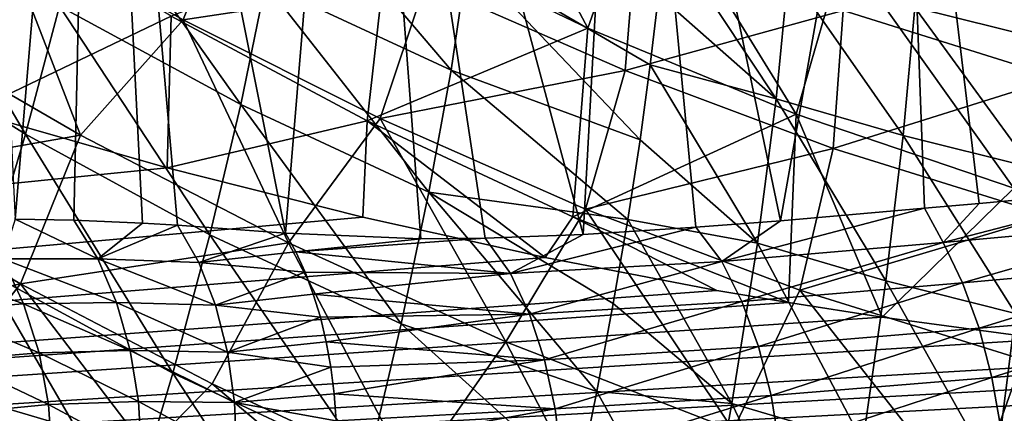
# Model space of a CAD drawing. Header units: metres. Extents: x -109 to 109, y -78 to 121.
# Tile 216 of 256: x -46.92 to -41.13, y 13.97 to 16.28. Entities that reach past the tile are written whole.
import ezdxf

# ---------------------------------------------------------------- set-up
doc = ezdxf.new("R2010")
doc.units = ezdxf.units.M
doc.layers.add('solid_508554_SW0001', color=7, linetype='CONTINUOUS')

msp = doc.modelspace()

# ---------------------------------------------------------------- linework, layer by layer
at = {"layer": 'solid_508554_SW0001'}
for points in [[(-46.947292, 15.110053, -14.034511), (-46.481449, 20.662533, -4.767782), (-47.238758, 21.030828, -4.983086)], [(-46.947292, 15.110053, -14.034511), (-46.602905, 15.103835, -13.693364), (-46.481449, 20.662533, -4.767782)], [(-46.602905, 15.103835, -13.693364), (-46.199532, 15.086621, -13.328303), (-46.481449, 20.662533, -4.767782)], [(-45.357574, 15.027126, -12.667188), (-44.943329, 20.017458, -4.394404), (-46.481449, 20.662533, -4.767782)], [(-45.993046, 15.07453, -13.154327), (-45.357574, 15.027126, -12.667188), (-46.481449, 20.662533, -4.767782)], [(-46.199532, 15.086621, -13.328303), (-45.993046, 15.07453, -13.154327), (-46.481449, 20.662533, -4.767782)], [(-45.357574, 15.027126, -12.667188), (-44.562344, 14.994538, -12.081282), (-44.943329, 20.017458, -4.394404)], [(-43.607529, 15.020752, -11.366428), (-43.363068, 19.486429, -4.093672), (-44.943329, 20.017458, -4.394404)], [(-44.183521, 14.998463, -11.796182), (-43.607529, 15.020752, -11.366428), (-44.943329, 20.017458, -4.394404)], [(-44.562344, 14.994538, -12.081282), (-44.183521, 14.998463, -11.796182), (-44.943329, 20.017458, -4.394404)], [(-43.607529, 15.020752, -11.366428), (-42.94397, 15.062725, -10.888297), (-43.363068, 19.486429, -4.093672)], [(-42.445171, 15.101251, -10.547082), (-41.744064, 19.07196, -3.856185), (-43.363068, 19.486429, -4.093672)], [(-42.94397, 15.062725, -10.888297), (-42.445171, 15.101251, -10.547082), (-43.363068, 19.486429, -4.093672)], [(-42.445171, 15.101251, -10.547082), (-41.598206, 15.17398, -10.012211), (-41.744064, 19.07196, -3.856185)], [(-40.233383, 15.299166, -9.284027), (-40.116642, 18.779978, -3.682615), (-41.744064, 19.07196, -3.856185)], [(-41.277428, 15.202835, -9.825754), (-40.233383, 15.299166, -9.284027), (-41.744064, 19.07196, -3.856185)], [(-41.598206, 15.17398, -10.012211), (-41.277428, 15.202835, -9.825754), (-41.744064, 19.07196, -3.856185)], [(-44.367542, 17.711172, 17.6408), (-44.75248, 16.795464, 18.437796), (-43.58007, 16.233231, 18.883678)], [(-43.246243, 17.177555, 18.097099), (-44.367542, 17.711172, 17.6408), (-43.58007, 16.233231, 18.883678)], [(-41.230862, 17.457327, -16.965902), (-40.905106, 16.16847, -19.047153), (-41.655823, 16.354416, -19.092773)], [(-41.230862, 17.457327, -16.965902), (-40.400852, 17.301462, -16.875916), (-40.905106, 16.16847, -19.047153)], [(-44.383408, 15.986381, -21.302223), (-45.47599, 16.494043, -21.485851), (-45.370968, 17.146275, -20.535919)], [(-44.28669, 16.64432, -20.356955), (-44.383408, 15.986381, -21.302223), (-45.370968, 17.146275, -20.535919)], [(-43.246243, 17.177555, 18.097099), (-43.58007, 16.233231, 18.883678), (-42.35305, 15.728517, 19.283867)], [(-42.073502, 16.698378, 18.507261), (-43.246243, 17.177555, 18.097099), (-42.35305, 15.728517, 19.283867)], [(-45.959797, 16.282793, 14.660794), (-47.068031, 16.903042, 14.131598), (-45.660259, 17.05872, 13.820693)], [(-45.619919, 15.783611, -22.387753), (-46.687012, 16.363783, -22.610422), (-46.530502, 17.065866, -21.702316)], [(-45.47599, 16.494043, -21.485851), (-45.619919, 15.783611, -22.387753), (-46.530502, 17.065866, -21.702316)], [(-45.959797, 16.282793, 14.660794), (-45.660259, 17.05872, 13.820693), (-44.534378, 16.498743, 14.33272)], [(-46.886536, 15.60962, -23.466782), (-47.92625, 16.263357, -23.730001), (-47.710278, 17.006077, -22.865679)], [(-46.687012, 16.363783, -22.610422), (-46.886536, 15.60962, -23.466782), (-47.710278, 17.006077, -22.865679)], [(-47.129807, 16.961691, 18.313707), (-47.204372, 15.742285, 19.155039), (-46.030224, 16.30438, 18.804823)], [(-46.564148, 15.60451, 15.30076), (-47.73214, 16.280014, 14.762631), (-47.068031, 16.903042, 14.131598)], [(-46.564148, 15.60451, 15.30076), (-47.068031, 16.903042, 14.131598), (-45.959797, 16.282793, 14.660794)], [(-43.293793, 16.79915, 13.866897), (-43.359642, 15.984695, 14.802711), (-44.534378, 16.498743, 14.33272)], [(-43.293793, 16.79915, 13.866897), (-42.077499, 16.337961, 14.325006), (-43.359642, 15.984695, 14.802711)], [(-42.470409, 15.818823, -20.36207), (-43.164333, 16.429667, -19.876488), (-43.129391, 16.812334, -19.227209)], [(-42.470409, 15.818823, -20.36207), (-43.129391, 16.812334, -19.227209), (-42.398483, 16.569344, -19.153032)], [(-44.75248, 16.795464, 18.437796), (-46.030224, 16.30438, 18.804823), (-44.876476, 15.688903, 19.260595)], [(-43.58007, 16.233231, 18.883678), (-44.75248, 16.795464, 18.437796), (-44.876476, 15.688903, 19.260595)], [(-42.073502, 16.698378, 18.507261), (-42.35305, 15.728517, 19.283867), (-41.073452, 15.291885, 19.633066)], [(-40.85128, 16.28373, 18.865746), (-42.073502, 16.698378, 18.507261), (-41.073452, 15.291885, 19.633066)], [(-43.27219, 15.576723, -21.121798), (-44.383408, 15.986381, -21.302223), (-44.28669, 16.64432, -20.356955)], [(-43.211975, 16.017408, -20.508615), (-43.27219, 15.576723, -21.121798), (-44.28669, 16.64432, -20.356955)], [(-43.164333, 16.429667, -19.876488), (-43.211975, 16.017408, -20.508615), (-44.28669, 16.64432, -20.356955)], [(-40.598362, 16.635841, 13.841596), (-40.812763, 15.940966, 14.725584), (-42.077499, 16.337961, 14.325006)], [(-41.724369, 15.601419, -20.29953), (-42.470409, 15.818823, -20.36207), (-42.398483, 16.569344, -19.153032)], [(-41.724369, 15.601419, -20.29953), (-42.398483, 16.569344, -19.153032), (-41.655823, 16.354416, -19.092773)], [(-44.80151, 15.702132, 15.154024), (-45.959797, 16.282793, 14.660794), (-44.534378, 16.498743, 14.33272)], [(-44.513889, 15.268324, -22.198437), (-45.619919, 15.783611, -22.387753), (-45.47599, 16.494043, -21.485851)], [(-44.383408, 15.986381, -21.302223), (-44.513889, 15.268324, -22.198437), (-45.47599, 16.494043, -21.485851)], [(-44.80151, 15.702132, 15.154024), (-44.534378, 16.498743, 14.33272), (-43.359642, 15.984695, 14.802711)], [(-42.470409, 15.818823, -20.36207), (-43.211975, 16.017408, -20.508615), (-43.164333, 16.429667, -19.876488)], [(-45.801926, 15.018923, -23.236771), (-46.886536, 15.60962, -23.466782), (-46.687012, 16.363783, -22.610422)], [(-45.619919, 15.783611, -22.387753), (-45.801926, 15.018923, -23.236771), (-46.687012, 16.363783, -22.610422)], [(-42.077499, 16.337961, 14.325006), (-42.135834, 15.525285, 15.224994), (-43.359642, 15.984695, 14.802711)], [(-42.077499, 16.337961, 14.325006), (-40.812763, 15.940966, 14.725584), (-42.135834, 15.525285, 15.224994)], [(-40.970078, 15.413124, -20.251722), (-41.724369, 15.601419, -20.29953), (-41.655823, 16.354416, -19.092773)], [(-40.970078, 15.413124, -20.251722), (-41.655823, 16.354416, -19.092773), (-40.905106, 16.16847, -19.047153)], [(-47.996197, 15.354005, 15.519737), (-47.73214, 16.280014, 14.762631), (-46.564148, 15.60451, 15.30076)], [(-46.030224, 16.30438, 18.804823), (-47.204372, 15.742285, 19.155039), (-46.05463, 15.412958, 19.407417)], [(-45.340759, 14.971369, 15.801874), (-46.564148, 15.60451, 15.30076), (-45.959797, 16.282793, 14.660794)], [(-46.030224, 16.30438, 18.804823), (-46.05463, 15.412958, 19.407417), (-44.876476, 15.688903, 19.260595)], [(-45.340759, 14.971369, 15.801874), (-45.959797, 16.282793, 14.660794), (-44.80151, 15.702132, 15.154024)], [(-46.886536, 15.60962, -23.466782), (-47.128162, 14.807294, -24.266476), (-47.92625, 16.263357, -23.730001)], [(-43.58007, 16.233231, 18.883678), (-44.876476, 15.688903, 19.260595), (-43.667774, 15.123959, 19.676559)], [(-42.35305, 15.728517, 19.283867), (-43.58007, 16.233231, 18.883678), (-43.667774, 15.123959, 19.676559)], [(-43.344814, 15.108847, -21.71426), (-44.513889, 15.268324, -22.198437), (-44.383408, 15.986381, -21.302223)], [(-43.27219, 15.576723, -21.121798), (-43.344814, 15.108847, -21.71426), (-44.383408, 15.986381, -21.302223)], [(-42.582024, 14.968354, -21.49984), (-43.27219, 15.576723, -21.121798), (-43.211975, 16.017408, -20.508615)], [(-42.470409, 15.818823, -20.36207), (-42.582024, 14.968354, -21.49984), (-43.211975, 16.017408, -20.508615)], [(-43.592361, 15.16935, 15.605922), (-44.80151, 15.702132, 15.154024), (-43.359642, 15.984695, 14.802711)], [(-43.592361, 15.16935, 15.605922), (-43.359642, 15.984695, 14.802711), (-42.135834, 15.525285, 15.224994)], [(-40.812763, 15.940966, 14.725584), (-40.864365, 15.130169, 15.593661), (-42.135834, 15.525285, 15.224994)], [(-41.826668, 14.74708, -21.434332), (-42.582024, 14.968354, -21.49984), (-42.470409, 15.818823, -20.36207)], [(-41.724369, 15.601419, -20.29953), (-41.826668, 14.74708, -21.434332), (-42.470409, 15.818823, -20.36207)], [(-44.67738, 14.494123, -23.040791), (-45.801926, 15.018923, -23.236771), (-45.619919, 15.783611, -22.387753)], [(-44.513889, 15.268324, -22.198437), (-44.67738, 14.494123, -23.040791), (-45.619919, 15.783611, -22.387753)], [(-46.05463, 15.412958, 19.407417), (-47.204372, 15.742285, 19.155039), (-81.084099, 11.886697, 20.357214)], [(-44.060867, 14.38971, 16.260544), (-45.340759, 14.971369, 15.801874), (-44.80151, 15.702132, 15.154024)], [(-44.060867, 14.38971, 16.260544), (-44.80151, 15.702132, 15.154024), (-43.592361, 15.16935, 15.605922)], [(-42.35305, 15.728517, 19.283867), (-43.667774, 15.123959, 19.676559), (-42.399509, 14.61985, 20.048018)], [(-42.35305, 15.728517, 19.283867), (-42.399509, 14.61985, 20.048018), (-41.848419, 14.533616, 20.12336)], [(-41.073452, 15.291885, 19.633066), (-42.35305, 15.728517, 19.283867), (-41.848419, 14.533616, 20.12336)], [(-44.876476, 15.688903, 19.260595), (-46.05463, 15.412958, 19.407417), (-44.903675, 15.121611, 19.635643)], [(-44.876476, 15.688903, 19.260595), (-44.903675, 15.121611, 19.635643), (-43.8307, 14.8844, 19.82649)], [(-44.876476, 15.688903, 19.260595), (-43.8307, 14.8844, 19.82649), (-43.667774, 15.123959, 19.676559)], [(-46.91581, 14.729841, 15.983848), (-47.996197, 15.354005, 15.519737), (-46.564148, 15.60451, 15.30076)], [(-46.021175, 14.203924, -24.028048), (-47.128162, 14.807294, -24.266476), (-46.886536, 15.60962, -23.466782)], [(-46.91581, 14.729841, 15.983848), (-46.564148, 15.60451, 15.30076), (-45.340759, 14.971369, 15.801874)], [(-45.801926, 15.018923, -23.236771), (-46.021175, 14.203924, -24.028048), (-46.886536, 15.60962, -23.466782)], [(-41.063175, 14.555406, -21.383823), (-41.826668, 14.74708, -21.434332), (-41.724369, 15.601419, -20.29953)], [(-40.970078, 15.413124, -20.251722), (-41.063175, 14.555406, -21.383823), (-41.724369, 15.601419, -20.29953)], [(-42.332108, 14.693331, 16.01128), (-43.592361, 15.16935, 15.605922), (-42.135834, 15.525285, 15.224994)], [(-42.582024, 14.968354, -21.49984), (-43.344814, 15.108847, -21.71426), (-43.27219, 15.576723, -21.121798)], [(-42.332108, 14.693331, 16.01128), (-42.135834, 15.525285, 15.224994), (-40.864365, 15.130169, 15.593661)], [(-44.903675, 15.121611, 19.635643), (-46.05463, 15.412958, 19.407417), (-81.084099, 11.886697, 20.357214)], [(-48.333828, 14.418471, 16.160524), (-47.996197, 15.354005, 15.519737), (-46.91581, 14.729841, 15.983848)], [(-41.073452, 15.291885, 19.633066), (-41.848419, 14.533616, 20.12336), (-40.887817, 14.404685, 20.241062)], [(-41.488892, 14.972539, -10.235109), (-40.233383, 15.299166, -9.284027), (-41.277428, 15.202835, -9.825754)], [(-40.117321, 15.097697, -9.517044), (-40.233383, 15.299166, -9.284027), (-41.488892, 14.972539, -10.235109)], [(-43.526501, 14.096793, -22.830139), (-44.67738, 14.494123, -23.040791), (-44.513889, 15.268324, -22.198437)], [(-43.429657, 14.615083, -22.284271), (-43.526501, 14.096793, -22.830139), (-44.513889, 15.268324, -22.198437)], [(-43.344814, 15.108847, -21.71426), (-43.429657, 14.615083, -22.284271), (-44.513889, 15.268324, -22.198437)], [(-41.488892, 14.972539, -10.235109), (-41.277428, 15.202835, -9.825754), (-41.598206, 15.17398, -10.012211)], [(-43.8307, 14.8844, 19.82649), (-44.903675, 15.121611, 19.635643), (-81.084099, 11.886697, 20.357214)], [(-42.724041, 13.869485, 16.671392), (-44.060867, 14.38971, 16.260544), (-43.592361, 15.16935, 15.605922)], [(-43.667774, 15.123959, 19.676559), (-43.8307, 14.8844, 19.82649), (-42.820587, 14.691468, 19.986803)], [(-43.667774, 15.123959, 19.676559), (-42.820587, 14.691468, 19.986803), (-42.399509, 14.61985, 20.048018)], [(-42.724041, 13.869485, 16.671392), (-43.592361, 15.16935, 15.605922), (-42.332108, 14.693331, 16.01128)], [(-42.791489, 14.861954, -11.071443), (-41.598206, 15.17398, -10.012211), (-42.445171, 15.101251, -10.547082)], [(-41.488892, 14.972539, -10.235109), (-41.598206, 15.17398, -10.012211), (-42.791489, 14.861954, -11.071443)], [(-41.022301, 14.283969, 16.364616), (-42.332108, 14.693331, 16.01128), (-40.864365, 15.130169, 15.593661)], [(-46.461266, 14.877445, -13.858393), (-46.947292, 15.110053, -14.034511), (-47.020229, 14.876099, -14.425344)], [(-46.461266, 14.877445, -13.858393), (-46.602905, 15.103835, -13.693364), (-46.947292, 15.110053, -14.034511)], [(-46.461266, 14.877445, -13.858393), (-46.199532, 15.086621, -13.328303), (-46.602905, 15.103835, -13.693364)], [(-46.461266, 14.877445, -13.858393), (-45.993046, 15.07453, -13.154327), (-46.199532, 15.086621, -13.328303)], [(-45.867428, 14.85493, -13.336042), (-45.993046, 15.07453, -13.154327), (-46.461266, 14.877445, -13.858393)], [(-45.867428, 14.85493, -13.336042), (-45.357574, 15.027126, -12.667188), (-45.993046, 15.07453, -13.154327)], [(-44.033691, 14.791306, -11.970813), (-42.94397, 15.062725, -10.888297), (-43.607529, 15.020752, -11.366428)], [(-42.791489, 14.861954, -11.071443), (-42.94397, 15.062725, -10.888297), (-44.033691, 14.791306, -11.970813)], [(-42.731628, 14.025257, -22.557369), (-43.429657, 14.615083, -22.284271), (-43.344814, 15.108847, -21.71426)], [(-42.582024, 14.968354, -21.49984), (-42.731628, 14.025257, -22.557369), (-43.344814, 15.108847, -21.71426)], [(-42.791489, 14.861954, -11.071443), (-42.445171, 15.101251, -10.547082), (-42.94397, 15.062725, -10.888297)], [(-40.117321, 15.097697, -9.517044), (-41.488892, 14.972539, -10.235109), (-41.374294, 14.736331, -10.414421)], [(-40.013584, 14.856394, -9.715467), (-40.117321, 15.097697, -9.517044), (-41.374294, 14.736331, -10.414421)], [(-44.873131, 13.667753, -23.824484), (-46.021175, 14.203924, -24.028048), (-45.801926, 15.018923, -23.236771)], [(-45.296803, 14.917519, -12.775635), (-45.357574, 15.027126, -12.667188), (-45.867428, 14.85493, -13.336042)], [(-44.67738, 14.494123, -23.040791), (-44.873131, 13.667753, -23.824484), (-45.801926, 15.018923, -23.236771)], [(-45.296803, 14.917519, -12.775635), (-44.562344, 14.994538, -12.081282), (-45.357574, 15.027126, -12.667188)], [(-44.033691, 14.791306, -11.970813), (-43.607529, 15.020752, -11.366428), (-44.183521, 14.998463, -11.796182)], [(-45.78941, 14.141051, 16.418581), (-46.91581, 14.729841, 15.983848), (-45.340759, 14.971369, 15.801874)], [(-44.616158, 13.594321, 16.820274), (-45.78941, 14.141051, 16.418581), (-45.340759, 14.971369, 15.801874)], [(-44.616158, 13.594321, 16.820274), (-45.340759, 14.971369, 15.801874), (-44.060867, 14.38971, 16.260544)], [(-45.296803, 14.917519, -12.775635), (-44.183521, 14.998463, -11.796182), (-44.562344, 14.994538, -12.081282)], [(-44.033691, 14.791306, -11.970813), (-44.183521, 14.998463, -11.796182), (-45.296803, 14.917519, -12.775635)], [(-41.488892, 14.972539, -10.235109), (-42.791489, 14.861954, -11.071443), (-42.673195, 14.625577, -11.236744)], [(-41.9617, 13.798945, -22.488302), (-42.731628, 14.025257, -22.557369), (-42.582024, 14.968354, -21.49984)], [(-41.374294, 14.736331, -10.414421), (-41.488892, 14.972539, -10.235109), (-42.673195, 14.625577, -11.236744)], [(-41.826668, 14.74708, -21.434332), (-41.9617, 13.798945, -22.488302), (-42.582024, 14.968354, -21.49984)], [(-45.242176, 14.798075, -12.876724), (-45.296803, 14.917519, -12.775635), (-45.867428, 14.85493, -13.336042)], [(-44.033691, 14.791306, -11.970813), (-45.296803, 14.917519, -12.775635), (-45.242176, 14.798075, -12.876724)], [(-42.820587, 14.691468, 19.986803), (-43.8307, 14.8844, 19.82649), (-81.084099, 11.886697, 20.357214)], [(-46.898022, 14.612441, -14.551003), (-47.020229, 14.876099, -14.425344), (-47.539803, 14.844959, -15.034829)], [(-46.898022, 14.612441, -14.551003), (-47.539803, 14.844959, -15.034829), (-47.404881, 14.575905, -15.140501)], [(-46.351582, 14.619978, -14.001093), (-46.461266, 14.877445, -13.858393), (-47.020229, 14.876099, -14.425344)], [(-46.351582, 14.619978, -14.001093), (-47.020229, 14.876099, -14.425344), (-46.898022, 14.612441, -14.551003)], [(-45.769855, 14.604027, -13.493039), (-46.461266, 14.877445, -13.858393), (-46.351582, 14.619978, -14.001093)], [(-45.769855, 14.604027, -13.493039), (-45.867428, 14.85493, -13.336042), (-46.461266, 14.877445, -13.858393)], [(-45.242176, 14.798075, -12.876724), (-45.867428, 14.85493, -13.336042), (-45.769855, 14.604027, -13.493039)], [(-42.791489, 14.861954, -11.071443), (-44.033691, 14.791306, -11.970813), (-43.922558, 14.550728, -12.131018)], [(-42.673195, 14.625577, -11.236744), (-42.791489, 14.861954, -11.071443), (-43.922558, 14.550728, -12.131018)], [(-40.013584, 14.856394, -9.715467), (-41.374294, 14.736331, -10.414421), (-41.27774, 14.469501, -10.557802)], [(-39.924889, 14.581802, -9.873876), (-40.013584, 14.856394, -9.715467), (-41.27774, 14.469501, -10.557802)], [(-46.276806, 13.342601, -24.756781), (-47.410946, 13.960755, -25.004652), (-47.128162, 14.807294, -24.266476)], [(-46.021175, 14.203924, -24.028048), (-46.276806, 13.342601, -24.756781), (-47.128162, 14.807294, -24.266476)], [(-45.193993, 14.669609, -12.969705), (-45.242176, 14.798075, -12.876724), (-45.769855, 14.604027, -13.493039)], [(-44.033691, 14.791306, -11.970813), (-45.242176, 14.798075, -12.876724), (-45.193993, 14.669609, -12.969705)], [(-43.922558, 14.550728, -12.131018), (-44.033691, 14.791306, -11.970813), (-45.193993, 14.669609, -12.969705)], [(-47.397449, 14.113797, 16.389297), (-48.333828, 14.418471, 16.160524), (-46.91581, 14.729841, 15.983848)], [(-46.168549, 13.752628, 16.66489), (-47.397449, 14.113797, 16.389297), (-46.91581, 14.729841, 15.983848)], [(-46.168549, 13.752628, 16.66489), (-46.91581, 14.729841, 15.983848), (-45.78941, 14.141051, 16.418581)], [(-41.374294, 14.736331, -10.414421), (-42.673195, 14.625577, -11.236744), (-42.575489, 14.360532, -11.368639)], [(-41.27774, 14.469501, -10.557802), (-41.374294, 14.736331, -10.414421), (-42.575489, 14.360532, -11.368639)], [(-41.183659, 13.60291, -22.43461), (-41.9617, 13.798945, -22.488302), (-41.826668, 14.74708, -21.434332)], [(-41.063175, 14.555406, -21.383823), (-41.183659, 13.60291, -22.43461), (-41.826668, 14.74708, -21.434332)], [(-42.399509, 14.61985, 20.048018), (-42.820587, 14.691468, 19.986803), (-81.084099, 11.886697, 20.357214)], [(-45.152584, 14.533005, -13.053939), (-45.193993, 14.669609, -12.969705), (-45.769855, 14.604027, -13.493039)], [(-43.922558, 14.550728, -12.131018), (-45.193993, 14.669609, -12.969705), (-45.152584, 14.533005, -13.053939)], [(-41.331669, 13.421679, 17.028896), (-42.724041, 13.869485, 16.671392), (-42.332108, 14.693331, 16.01128)], [(-41.331669, 13.421679, 17.028896), (-42.332108, 14.693331, 16.01128), (-41.022301, 14.283969, 16.364616)], [(-41.848419, 14.533616, 20.12336), (-42.399509, 14.61985, 20.048018), (-81.084099, 11.886697, 20.357214)], [(-46.807522, 14.32444, -14.64643), (-46.898022, 14.612441, -14.551003), (-47.404881, 14.575905, -15.140501)], [(-46.271145, 14.337613, -14.112822), (-46.351582, 14.619978, -14.001093), (-46.898022, 14.612441, -14.551003)], [(-46.271145, 14.337613, -14.112822), (-46.898022, 14.612441, -14.551003), (-46.807522, 14.32444, -14.64643)], [(-45.699047, 14.327682, -13.618502), (-46.351582, 14.619978, -14.001093), (-46.271145, 14.337613, -14.112822)], [(-45.699047, 14.327682, -13.618502), (-45.769855, 14.604027, -13.493039), (-46.351582, 14.619978, -14.001093)], [(-45.152584, 14.533005, -13.053939), (-45.769855, 14.604027, -13.493039), (-45.699047, 14.327682, -13.618502)], [(-42.673195, 14.625577, -11.236744), (-43.922558, 14.550728, -12.131018), (-43.834244, 14.282937, -12.259013)], [(-42.575489, 14.360532, -11.368639), (-42.673195, 14.625577, -11.236744), (-43.834244, 14.282937, -12.259013)], [(-42.731628, 14.025257, -22.557369), (-43.526501, 14.096793, -22.830139), (-43.429657, 14.615083, -22.284271)], [(-46.807522, 14.32444, -14.64643), (-47.404881, 14.575905, -15.140501), (-47.304073, 14.283047, -15.216871)], [(-43.922558, 14.550728, -12.131018), (-45.152584, 14.533005, -13.053939), (-45.118237, 14.389201, -13.128846)], [(-43.834244, 14.282937, -12.259013), (-43.922558, 14.550728, -12.131018), (-45.118237, 14.389201, -13.128846)], [(-39.924889, 14.581802, -9.873876), (-41.27774, 14.469501, -10.557802), (-41.201668, 14.17879, -10.661629)], [(-39.85363, 14.281362, -9.987975), (-39.924889, 14.581802, -9.873876), (-41.201668, 14.17879, -10.661629)], [(-40.362457, 13.777175, -22.045795), (-41.183659, 13.60291, -22.43461), (-41.063175, 14.555406, -21.383823)], [(-40.887817, 14.404685, 20.241062), (-41.848419, 14.533616, 20.12336), (-81.084099, 11.886697, 20.357214)], [(-45.118237, 14.389201, -13.128846), (-45.152584, 14.533005, -13.053939), (-45.699047, 14.327682, -13.618502)], [(-43.635101, 13.555408, -23.350216), (-44.873131, 13.667753, -23.824484), (-44.67738, 14.494123, -23.040791)], [(-43.526501, 14.096793, -22.830139), (-43.635101, 13.555408, -23.350216), (-44.67738, 14.494123, -23.040791)], [(-41.27774, 14.469501, -10.557802), (-42.575489, 14.360532, -11.368639), (-42.50074, 14.073259, -11.463923)], [(-41.201668, 14.17879, -10.661629), (-41.27774, 14.469501, -10.557802), (-42.50074, 14.073259, -11.463923)], [(-39.919941, 14.302115, 20.342239), (-40.887817, 14.404685, 20.241062), (-81.084099, 11.886697, 20.357214)], [(-45.091187, 14.239183, -13.193913), (-45.118237, 14.389201, -13.128846), (-45.699047, 14.327682, -13.618502)], [(-43.834244, 14.282937, -12.259013), (-45.118237, 14.389201, -13.128846), (-45.091187, 14.239183, -13.193913)], [(-43.391708, 13.097829, 17.184862), (-44.616158, 13.594321, 16.820274), (-44.060867, 14.38971, 16.260544)], [(-43.391708, 13.097829, 17.184862), (-44.060867, 14.38971, 16.260544), (-42.724041, 13.869485, 16.671392)], [(-46.750999, 14.019315, -14.709233), (-46.807522, 14.32444, -14.64643), (-47.304073, 14.283047, -15.216871)], [(-46.221939, 14.037316, -14.190824), (-46.271145, 14.337613, -14.112822), (-46.807522, 14.32444, -14.64643)], [(-46.221939, 14.037316, -14.190824), (-46.807522, 14.32444, -14.64643), (-46.750999, 14.019315, -14.709233)], [(-45.656727, 14.032604, -13.709383), (-46.271145, 14.337613, -14.112822), (-46.221939, 14.037316, -14.190824)], [(-45.656727, 14.032604, -13.709383), (-45.699047, 14.327682, -13.618502), (-46.271145, 14.337613, -14.112822)], [(-45.091187, 14.239183, -13.193913), (-45.699047, 14.327682, -13.618502), (-45.656727, 14.032604, -13.709383)], [(-42.575489, 14.360532, -11.368639), (-43.834244, 14.282937, -12.259013), (-43.770874, 13.994351, -12.351731)], [(-42.50074, 14.073259, -11.463923), (-42.575489, 14.360532, -11.368639), (-43.770874, 13.994351, -12.351731)], [(-38.941784, 14.226542, 20.4266), (-39.919941, 14.302115, 20.342239), (-81.084099, 11.886697, 20.357214)], [(-46.750999, 14.019315, -14.709233), (-47.304073, 14.283047, -15.216871), (-47.239944, 13.973836, -15.261999)], [(-43.834244, 14.282937, -12.259013), (-45.091187, 14.239183, -13.193913), (-45.071613, 14.083984, -13.248693)], [(-43.770874, 13.994351, -12.351731), (-43.834244, 14.282937, -12.259013), (-45.071613, 14.083984, -13.248693)], [(-39.888031, 13.058559, 17.326702), (-41.331669, 13.421679, 17.028896), (-41.022301, 14.283969, 16.364616)], [(-39.85363, 14.281362, -9.987975), (-41.201668, 14.17879, -10.661629), (-41.148003, 13.871547, -10.723277)], [(-39.801746, 13.963211, -10.054677), (-39.85363, 14.281362, -9.987975), (-41.148003, 13.871547, -10.723277)], [(-37.960373, 14.179159, 20.493118), (-38.941784, 14.226542, 20.4266), (-81.084099, 11.886697, 20.357214)], [(-45.100365, 12.793224, -24.544771), (-46.276806, 13.342601, -24.756781), (-46.021175, 14.203924, -24.028048)], [(-44.873131, 13.667753, -23.824484), (-45.100365, 12.793224, -24.544771), (-46.021175, 14.203924, -24.028048)], [(-45.071613, 14.083984, -13.248693), (-45.091187, 14.239183, -13.193913), (-45.656727, 14.032604, -13.709383)], [(-0.815095, 13.140963, 22.529665), (-37.960373, 14.179159, 20.493118), (-81.084099, 11.886697, 20.357214)], [(-44.951473, 13.438135, 16.910311), (-46.168549, 13.752628, 16.66489), (-45.78941, 14.141051, 16.418581)], [(-44.951473, 13.438135, 16.910311), (-45.78941, 14.141051, 16.418581), (-44.616158, 13.594321, 16.820274)], [(-41.201668, 14.17879, -10.661629), (-42.50074, 14.073259, -11.463923), (-42.450768, 13.77074, -11.52028)], [(-41.148003, 13.871547, -10.723277), (-41.201668, 14.17879, -10.661629), (-42.450768, 13.77074, -11.52028)], [(-51.103836, 10.973016, 18.253078), (-47.397449, 14.113797, 16.389297), (-46.168549, 13.752628, 16.66489)], [(-45.059658, 13.924669, -13.292809), (-45.071613, 14.083984, -13.248693), (-45.656727, 14.032604, -13.709383)], [(-43.770874, 13.994351, -12.351731), (-45.071613, 14.083984, -13.248693), (-45.059658, 13.924669, -13.292809)], [(-42.918102, 12.997022, -23.525713), (-43.635101, 13.555408, -23.350216), (-43.526501, 14.096793, -22.830139)], [(-42.731628, 14.025257, -22.557369), (-42.918102, 12.997022, -23.525713), (-43.526501, 14.096793, -22.830139)], [(-46.72987, 13.704711, -14.73784), (-46.750999, 14.019315, -14.709233), (-47.239944, 13.973836, -15.261999)], [(-46.205185, 13.726496, -14.233173), (-46.221939, 14.037316, -14.190824), (-46.750999, 14.019315, -14.709233)], [(-46.205185, 13.726496, -14.233173), (-46.750999, 14.019315, -14.709233), (-46.72987, 13.704711, -14.73784)], [(-45.643917, 13.72596, -13.763477), (-46.221939, 14.037316, -14.190824), (-46.205185, 13.726496, -14.233173)], [(-45.643917, 13.72596, -13.763477), (-45.656727, 14.032604, -13.709383), (-46.221939, 14.037316, -14.190824)], [(-45.059658, 13.924669, -13.292809), (-45.656727, 14.032604, -13.709383), (-45.643917, 13.72596, -13.763477)], [(-42.50074, 14.073259, -11.463923), (-43.770874, 13.994351, -12.351731), (-43.733967, 13.691891, -12.40695)], [(-42.450768, 13.77074, -11.52028), (-42.50074, 14.073259, -11.463923), (-43.733967, 13.691891, -12.40695)], [(-42.128452, 12.764526, -23.452547), (-42.918102, 12.997022, -23.525713), (-42.731628, 14.025257, -22.557369)], [(-41.9617, 13.798945, -22.488302), (-42.128452, 12.764526, -23.452547), (-42.731628, 14.025257, -22.557369)], [(-46.72987, 13.704711, -14.73784), (-47.239944, 13.973836, -15.261999), (-47.214127, 13.656138, -15.274735)], [(-43.770874, 13.994351, -12.351731), (-45.059658, 13.924669, -13.292809), (-45.055401, 13.762331, -13.325959)], [(-43.733967, 13.691891, -12.40695), (-43.770874, 13.994351, -12.351731), (-45.055401, 13.762331, -13.325959)]]:
    msp.add_3dface(points, dxfattribs=at)

doc.saveas('drawing.dxf')
